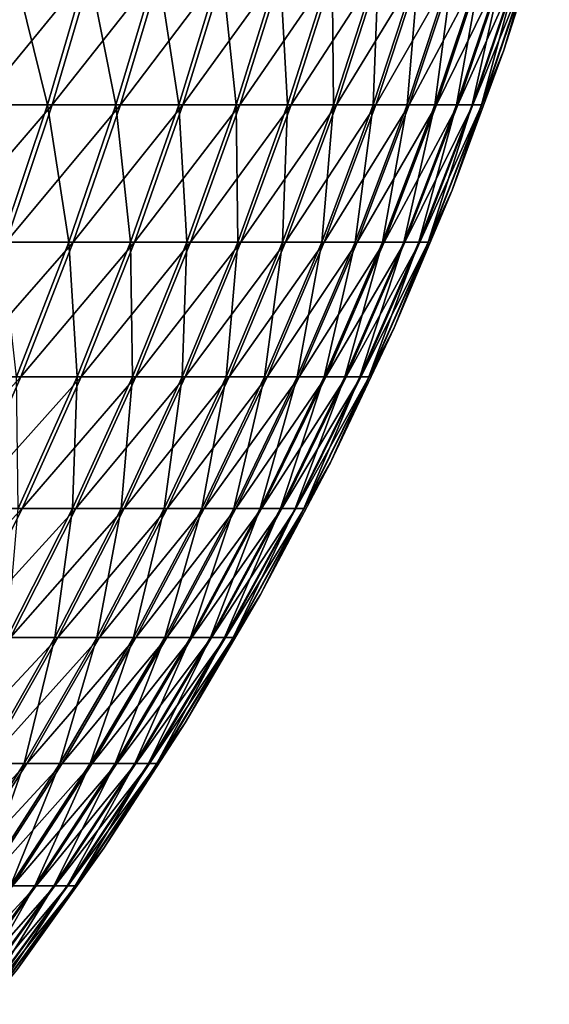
# Model space of a CAD drawing. Header units: millimetres. Extents: x -80 to 80, y -80 to 80.
# Tile 57 of 170: x 64 to 77, y -49 to -25. Entities that reach past the tile are written whole.
import ezdxf

# ---------------------------------------------------------------- set-up
doc = ezdxf.new("R2010")
doc.units = ezdxf.units.MM
doc.header["$LTSCALE"] = 13.670324
doc.layers.add('1', color=7, linetype='CONTINUOUS')
doc.layers.add('2', color=7, linetype='CONTINUOUS')

msp = doc.modelspace()

# ---------------------------------------------------------------- linework, layer by layer
at = {"layer": '1', "color": 7, "linetype": 'Continuous'}
for points in [[(76.714, -22.693), (76.233, -24.056, 3.142), (75.635, -26.064), (76.714, -22.693)], [(64.922, -27.362, 37.9), (65.891, -24.056, 38.466), (63.181, -27.362, 40.738), (64.922, -27.362, 37.9)], [(63.181, -27.362, 40.738), (65.891, -24.056, 38.466), (64.123, -24.056, 41.346), (63.181, -27.362, 40.738)], [(66.537, -27.362, 34.989), (67.53, -24.056, 35.511), (64.922, -27.362, 37.9), (66.537, -27.362, 34.989)], [(64.922, -27.362, 37.9), (67.53, -24.056, 35.511), (65.891, -24.056, 38.466), (64.922, -27.362, 37.9)], [(68.021, -27.362, 32.008), (69.036, -24.056, 32.486), (66.537, -27.362, 34.989), (68.021, -27.362, 32.008)], [(66.537, -27.362, 34.989), (69.036, -24.056, 32.486), (67.53, -24.056, 35.511), (66.537, -27.362, 34.989)], [(69.371, -27.362, 28.965), (70.407, -24.056, 29.397), (68.021, -27.362, 32.008), (69.371, -27.362, 28.965)], [(68.021, -27.362, 32.008), (70.407, -24.056, 29.397), (69.036, -24.056, 32.486), (68.021, -27.362, 32.008)], [(70.586, -27.362, 25.865), (71.639, -24.056, 26.251), (69.371, -27.362, 28.965), (70.586, -27.362, 25.865)], [(69.371, -27.362, 28.965), (71.639, -24.056, 26.251), (70.407, -24.056, 29.397), (69.371, -27.362, 28.965)], [(71.662, -27.362, 22.714), (72.731, -24.056, 23.053), (70.586, -27.362, 25.865), (71.662, -27.362, 22.714)], [(70.586, -27.362, 25.865), (72.731, -24.056, 23.053), (71.639, -24.056, 26.251), (70.586, -27.362, 25.865)], [(72.597, -27.362, 19.519), (73.681, -24.056, 19.81), (71.662, -27.362, 22.714), (72.597, -27.362, 19.519)], [(71.662, -27.362, 22.714), (73.681, -24.056, 19.81), (72.731, -24.056, 23.053), (71.662, -27.362, 22.714)], [(73.39, -27.362, 16.285), (74.486, -24.056, 16.528), (72.597, -27.362, 19.519), (73.39, -27.362, 16.285)], [(72.597, -27.362, 19.519), (74.486, -24.056, 16.528), (73.681, -24.056, 19.81), (72.597, -27.362, 19.519)], [(74.039, -27.362, 13.02), (75.144, -24.056, 13.214), (73.39, -27.362, 16.285), (74.039, -27.362, 13.02)], [(73.39, -27.362, 16.285), (75.144, -24.056, 13.214), (74.486, -24.056, 16.528), (73.39, -27.362, 16.285)], [(74.543, -27.362, 9.729), (75.656, -24.056, 9.874), (74.039, -27.362, 13.02), (74.543, -27.362, 9.729)], [(74.039, -27.362, 13.02), (75.656, -24.056, 9.874), (75.144, -24.056, 13.214), (74.039, -27.362, 13.02)], [(74.901, -27.362, 6.419), (76.019, -24.056, 6.514), (74.543, -27.362, 9.729), (74.901, -27.362, 6.419)], [(74.543, -27.362, 9.729), (76.019, -24.056, 6.514), (75.656, -24.056, 9.874), (74.543, -27.362, 9.729)], [(75.112, -27.362, 3.096), (76.233, -24.056, 3.142), (74.901, -27.362, 6.419), (75.112, -27.362, 3.096)], [(74.901, -27.362, 6.419), (76.233, -24.056, 3.142), (76.019, -24.056, 6.514), (74.901, -27.362, 6.419)], [(76.233, -24.056, 3.142), (75.112, -27.362, 3.096), (75.635, -26.064), (76.233, -24.056, 3.142)], [(75.635, -26.064), (75.112, -27.362, 3.096), (74.408, -29.384), (75.635, -26.064)], [(63.83, -30.615, 37.263), (64.922, -27.362, 37.9), (62.117, -30.615, 40.052), (63.83, -30.615, 37.263)], [(62.117, -30.615, 40.052), (64.922, -27.362, 37.9), (63.181, -27.362, 40.738), (62.117, -30.615, 40.052)], [(65.417, -30.615, 34.4), (66.537, -27.362, 34.989), (63.83, -30.615, 37.263), (65.417, -30.615, 34.4)], [(63.83, -30.615, 37.263), (66.537, -27.362, 34.989), (64.922, -27.362, 37.9), (63.83, -30.615, 37.263)], [(66.876, -30.615, 31.47), (68.021, -27.362, 32.008), (65.417, -30.615, 34.4), (66.876, -30.615, 31.47)], [(65.417, -30.615, 34.4), (68.021, -27.362, 32.008), (66.537, -27.362, 34.989), (65.417, -30.615, 34.4)], [(68.204, -30.615, 28.478), (69.371, -27.362, 28.965), (66.876, -30.615, 31.47), (68.204, -30.615, 28.478)], [(66.876, -30.615, 31.47), (69.371, -27.362, 28.965), (68.021, -27.362, 32.008), (66.876, -30.615, 31.47)], [(69.398, -30.615, 25.43), (70.586, -27.362, 25.865), (68.204, -30.615, 28.478), (69.398, -30.615, 25.43)], [(68.204, -30.615, 28.478), (70.586, -27.362, 25.865), (69.371, -27.362, 28.965), (68.204, -30.615, 28.478)], [(70.456, -30.615, 22.332), (71.662, -27.362, 22.714), (69.398, -30.615, 25.43), (70.456, -30.615, 22.332)], [(69.398, -30.615, 25.43), (71.662, -27.362, 22.714), (70.586, -27.362, 25.865), (69.398, -30.615, 25.43)], [(71.376, -30.615, 19.19), (72.597, -27.362, 19.519), (70.456, -30.615, 22.332), (71.376, -30.615, 19.19)], [(70.456, -30.615, 22.332), (72.597, -27.362, 19.519), (71.662, -27.362, 22.714), (70.456, -30.615, 22.332)], [(72.155, -30.615, 16.011), (73.39, -27.362, 16.285), (71.376, -30.615, 19.19), (72.155, -30.615, 16.011)], [(71.376, -30.615, 19.19), (73.39, -27.362, 16.285), (72.597, -27.362, 19.519), (71.376, -30.615, 19.19)], [(72.793, -30.615, 12.801), (74.039, -27.362, 13.02), (72.155, -30.615, 16.011), (72.793, -30.615, 12.801)], [(72.155, -30.615, 16.011), (74.039, -27.362, 13.02), (73.39, -27.362, 16.285), (72.155, -30.615, 16.011)], [(73.289, -30.615, 9.565), (74.543, -27.362, 9.729), (72.793, -30.615, 12.801), (73.289, -30.615, 9.565)], [(72.793, -30.615, 12.801), (74.543, -27.362, 9.729), (74.039, -27.362, 13.02), (72.793, -30.615, 12.801)], [(73.64, -30.615, 6.311), (74.901, -27.362, 6.419), (73.289, -30.615, 9.565), (73.64, -30.615, 6.311)], [(73.289, -30.615, 9.565), (74.901, -27.362, 6.419), (74.543, -27.362, 9.729), (73.289, -30.615, 9.565)], [(73.848, -30.615, 3.044), (75.112, -27.362, 3.096), (73.64, -30.615, 6.311), (73.848, -30.615, 3.044)], [(73.64, -30.615, 6.311), (75.112, -27.362, 3.096), (74.901, -27.362, 6.419), (73.64, -30.615, 6.311)], [(75.112, -27.362, 3.096), (73.848, -30.615, 3.044), (74.408, -29.384), (75.112, -27.362, 3.096)], [(74.408, -29.384), (73.848, -30.615, 3.044), (73.036, -32.647), (74.408, -29.384)], [(64.173, -33.809, 33.745), (65.417, -30.615, 34.4), (62.616, -33.809, 36.554), (64.173, -33.809, 33.745)], [(62.616, -33.809, 36.554), (65.417, -30.615, 34.4), (63.83, -30.615, 37.263), (62.616, -33.809, 36.554)], [(65.604, -33.809, 30.871), (66.876, -30.615, 31.47), (64.173, -33.809, 33.745), (65.604, -33.809, 30.871)], [(64.173, -33.809, 33.745), (66.876, -30.615, 31.47), (65.417, -30.615, 34.4), (64.173, -33.809, 33.745)], [(66.907, -33.809, 27.936), (68.204, -30.615, 28.478), (65.604, -33.809, 30.871), (66.907, -33.809, 27.936)], [(65.604, -33.809, 30.871), (68.204, -30.615, 28.478), (66.876, -30.615, 31.47), (65.604, -33.809, 30.871)], [(68.078, -33.809, 24.946), (69.398, -30.615, 25.43), (66.907, -33.809, 27.936), (68.078, -33.809, 24.946)], [(66.907, -33.809, 27.936), (69.398, -30.615, 25.43), (68.204, -30.615, 28.478), (66.907, -33.809, 27.936)], [(69.116, -33.809, 21.907), (70.456, -30.615, 22.332), (68.078, -33.809, 24.946), (69.116, -33.809, 21.907)], [(68.078, -33.809, 24.946), (70.456, -30.615, 22.332), (69.398, -30.615, 25.43), (68.078, -33.809, 24.946)], [(70.018, -33.809, 18.825), (71.376, -30.615, 19.19), (69.116, -33.809, 21.907), (70.018, -33.809, 18.825)], [(69.116, -33.809, 21.907), (71.376, -30.615, 19.19), (70.456, -30.615, 22.332), (69.116, -33.809, 21.907)], [(70.783, -33.809, 15.707), (72.155, -30.615, 16.011), (70.018, -33.809, 18.825), (70.783, -33.809, 15.707)], [(70.018, -33.809, 18.825), (72.155, -30.615, 16.011), (71.376, -30.615, 19.19), (70.018, -33.809, 18.825)], [(71.409, -33.809, 12.557), (72.793, -30.615, 12.801), (70.783, -33.809, 15.707), (71.409, -33.809, 12.557)], [(70.783, -33.809, 15.707), (72.793, -30.615, 12.801), (72.155, -30.615, 16.011), (70.783, -33.809, 15.707)], [(71.895, -33.809, 9.383), (73.289, -30.615, 9.565), (71.409, -33.809, 12.557), (71.895, -33.809, 9.383)], [(71.409, -33.809, 12.557), (73.289, -30.615, 9.565), (72.793, -30.615, 12.801), (71.409, -33.809, 12.557)], [(72.24, -33.809, 6.191), (73.64, -30.615, 6.311), (71.895, -33.809, 9.383), (72.24, -33.809, 6.191)], [(71.895, -33.809, 9.383), (73.64, -30.615, 6.311), (73.289, -30.615, 9.565), (71.895, -33.809, 9.383)], [(72.443, -33.809, 2.986), (73.848, -30.615, 3.044), (72.24, -33.809, 6.191), (72.443, -33.809, 2.986)], [(72.24, -33.809, 6.191), (73.848, -30.615, 3.044), (73.64, -30.615, 6.311), (72.24, -33.809, 6.191)], [(73.848, -30.615, 3.044), (72.443, -33.809, 2.986), (73.036, -32.647), (73.848, -30.615, 3.044)], [(73.036, -32.647), (72.443, -33.809, 2.986), (71.52, -35.845), (73.036, -32.647)], [(62.807, -36.94, 33.027), (64.173, -33.809, 33.745), (61.283, -36.94, 35.776), (62.807, -36.94, 33.027)], [(61.283, -36.94, 35.776), (64.173, -33.809, 33.745), (62.616, -33.809, 36.554), (61.283, -36.94, 35.776)], [(64.207, -36.94, 30.214), (65.604, -33.809, 30.871), (62.807, -36.94, 33.027), (64.207, -36.94, 30.214)], [(62.807, -36.94, 33.027), (65.604, -33.809, 30.871), (64.173, -33.809, 33.745), (62.807, -36.94, 33.027)], [(65.482, -36.94, 27.341), (66.907, -33.809, 27.936), (64.207, -36.94, 30.214), (65.482, -36.94, 27.341)], [(64.207, -36.94, 30.214), (66.907, -33.809, 27.936), (65.604, -33.809, 30.871), (64.207, -36.94, 30.214)], [(66.629, -36.94, 24.415), (68.078, -33.809, 24.946), (65.482, -36.94, 27.341), (66.629, -36.94, 24.415)], [(65.482, -36.94, 27.341), (68.078, -33.809, 24.946), (66.907, -33.809, 27.936), (65.482, -36.94, 27.341)], [(67.644, -36.94, 21.441), (69.116, -33.809, 21.907), (66.629, -36.94, 24.415), (67.644, -36.94, 21.441)], [(66.629, -36.94, 24.415), (69.116, -33.809, 21.907), (68.078, -33.809, 24.946), (66.629, -36.94, 24.415)], [(68.527, -36.94, 18.425), (70.018, -33.809, 18.825), (67.644, -36.94, 21.441), (68.527, -36.94, 18.425)], [(67.644, -36.94, 21.441), (70.018, -33.809, 18.825), (69.116, -33.809, 21.907), (67.644, -36.94, 21.441)], [(69.276, -36.94, 15.372), (70.783, -33.809, 15.707), (68.527, -36.94, 18.425), (69.276, -36.94, 15.372)], [(68.527, -36.94, 18.425), (70.783, -33.809, 15.707), (70.018, -33.809, 18.825), (68.527, -36.94, 18.425)], [(69.888, -36.94, 12.29), (71.409, -33.809, 12.557), (69.276, -36.94, 15.372), (69.888, -36.94, 12.29)], [(69.276, -36.94, 15.372), (71.409, -33.809, 12.557), (70.783, -33.809, 15.707), (69.276, -36.94, 15.372)], [(70.364, -36.94, 9.183), (71.895, -33.809, 9.383), (69.888, -36.94, 12.29), (70.364, -36.94, 9.183)], [(69.888, -36.94, 12.29), (71.895, -33.809, 9.383), (71.409, -33.809, 12.557), (69.888, -36.94, 12.29)], [(70.702, -36.94, 6.059), (72.24, -33.809, 6.191), (70.364, -36.94, 9.183), (70.702, -36.94, 6.059)], [(70.364, -36.94, 9.183), (72.24, -33.809, 6.191), (71.895, -33.809, 9.383), (70.364, -36.94, 9.183)], [(70.901, -36.94, 2.922), (72.443, -33.809, 2.986), (70.702, -36.94, 6.059), (70.901, -36.94, 2.922)], [(70.702, -36.94, 6.059), (72.443, -33.809, 2.986), (72.24, -33.809, 6.191), (70.702, -36.94, 6.059)], [(72.443, -33.809, 2.986), (70.901, -36.94, 2.922), (71.52, -35.845), (72.443, -33.809, 2.986)], [(71.52, -35.845), (70.901, -36.94, 2.922), (69.864, -38.974), (71.52, -35.845)], [(62.688, -40, 29.499), (64.207, -36.94, 30.214), (61.321, -40, 32.246), (62.688, -40, 29.499)], [(61.321, -40, 32.246), (64.207, -36.94, 30.214), (62.807, -36.94, 33.027), (61.321, -40, 32.246)], [(63.933, -40, 26.694), (65.482, -36.94, 27.341), (62.688, -40, 29.499), (63.933, -40, 26.694)], [(62.688, -40, 29.499), (65.482, -36.94, 27.341), (64.207, -36.94, 30.214), (62.688, -40, 29.499)], [(65.052, -40, 23.837), (66.629, -36.94, 24.415), (63.933, -40, 26.694), (65.052, -40, 23.837)], [(63.933, -40, 26.694), (66.629, -36.94, 24.415), (65.482, -36.94, 27.341), (63.933, -40, 26.694)], [(66.044, -40, 20.934), (67.644, -36.94, 21.441), (65.052, -40, 23.837), (66.044, -40, 20.934)], [(65.052, -40, 23.837), (67.644, -36.94, 21.441), (66.629, -36.94, 24.415), (65.052, -40, 23.837)], [(66.906, -40, 17.989), (68.527, -36.94, 18.425), (66.044, -40, 20.934), (66.906, -40, 17.989)], [(66.044, -40, 20.934), (68.527, -36.94, 18.425), (67.644, -36.94, 21.441), (66.044, -40, 20.934)], [(67.637, -40, 15.009), (69.276, -36.94, 15.372), (66.906, -40, 17.989), (67.637, -40, 15.009)], [(66.906, -40, 17.989), (69.276, -36.94, 15.372), (68.527, -36.94, 18.425), (66.906, -40, 17.989)], [(68.235, -40, 11.999), (69.888, -36.94, 12.29), (67.637, -40, 15.009), (68.235, -40, 11.999)], [(67.637, -40, 15.009), (69.888, -36.94, 12.29), (69.276, -36.94, 15.372), (67.637, -40, 15.009)], [(68.699, -40, 8.966), (70.364, -36.94, 9.183), (68.235, -40, 11.999), (68.699, -40, 8.966)], [(68.235, -40, 11.999), (70.364, -36.94, 9.183), (69.888, -36.94, 12.29), (68.235, -40, 11.999)], [(69.029, -40, 5.915), (70.702, -36.94, 6.059), (68.699, -40, 8.966), (69.029, -40, 5.915)], [(68.699, -40, 8.966), (70.702, -36.94, 6.059), (70.364, -36.94, 9.183), (68.699, -40, 8.966)], [(69.223, -40, 2.853), (70.901, -36.94, 2.922), (69.029, -40, 5.915), (69.223, -40, 2.853)], [(69.029, -40, 5.915), (70.901, -36.94, 2.922), (70.702, -36.94, 6.059), (69.029, -40, 5.915)], [(70.901, -36.94, 2.922), (69.223, -40, 2.853), (69.864, -38.974), (70.901, -36.94, 2.922)], [(69.864, -38.974), (69.223, -40, 2.853), (68.072, -42.026), (69.864, -38.974)], [(63.352, -42.984, 23.214), (65.052, -40, 23.837), (62.262, -42.984, 25.997), (63.352, -42.984, 23.214)], [(62.262, -42.984, 25.997), (65.052, -40, 23.837), (63.933, -40, 26.694), (62.262, -42.984, 25.997)], [(64.318, -42.984, 20.386), (66.044, -40, 20.934), (63.352, -42.984, 23.214), (64.318, -42.984, 20.386)], [(63.352, -42.984, 23.214), (66.044, -40, 20.934), (65.052, -40, 23.837), (63.352, -42.984, 23.214)], [(65.157, -42.984, 17.519), (66.906, -40, 17.989), (64.318, -42.984, 20.386), (65.157, -42.984, 17.519)], [(64.318, -42.984, 20.386), (66.906, -40, 17.989), (66.044, -40, 20.934), (64.318, -42.984, 20.386)], [(65.869, -42.984, 14.616), (67.637, -40, 15.009), (65.157, -42.984, 17.519), (65.869, -42.984, 14.616)], [(65.157, -42.984, 17.519), (67.637, -40, 15.009), (66.906, -40, 17.989), (65.157, -42.984, 17.519)], [(66.452, -42.984, 11.686), (68.235, -40, 11.999), (65.869, -42.984, 14.616), (66.452, -42.984, 11.686)], [(65.869, -42.984, 14.616), (68.235, -40, 11.999), (67.637, -40, 15.009), (65.869, -42.984, 14.616)], [(66.904, -42.984, 8.732), (68.699, -40, 8.966), (66.452, -42.984, 11.686), (66.904, -42.984, 8.732)], [(66.452, -42.984, 11.686), (68.699, -40, 8.966), (68.235, -40, 11.999), (66.452, -42.984, 11.686)], [(67.225, -42.984, 5.761), (69.029, -40, 5.915), (66.904, -42.984, 8.732), (67.225, -42.984, 5.761)], [(66.904, -42.984, 8.732), (69.029, -40, 5.915), (68.699, -40, 8.966), (66.904, -42.984, 8.732)], [(67.414, -42.984, 2.779), (69.223, -40, 2.853), (67.225, -42.984, 5.761), (67.414, -42.984, 2.779)], [(67.225, -42.984, 5.761), (69.223, -40, 2.853), (69.029, -40, 5.915), (67.225, -42.984, 5.761)], [(69.223, -40, 2.853), (67.414, -42.984, 2.779), (68.072, -42.026), (69.223, -40, 2.853)], [(68.072, -42.026), (67.414, -42.984, 2.779), (66.147, -44.996), (68.072, -42.026)], [(62.469, -45.886, 19.801), (64.318, -42.984, 20.386), (61.531, -45.886, 22.547), (62.469, -45.886, 19.801)], [(61.531, -45.886, 22.547), (64.318, -42.984, 20.386), (63.352, -42.984, 23.214), (61.531, -45.886, 22.547)], [(63.285, -45.886, 17.015), (65.157, -42.984, 17.519), (62.469, -45.886, 19.801), (63.285, -45.886, 17.015)], [(62.469, -45.886, 19.801), (65.157, -42.984, 17.519), (64.318, -42.984, 20.386), (62.469, -45.886, 19.801)], [(63.976, -45.886, 14.196), (65.869, -42.984, 14.616), (63.285, -45.886, 17.015), (63.976, -45.886, 14.196)], [(63.285, -45.886, 17.015), (65.869, -42.984, 14.616), (65.157, -42.984, 17.519), (63.285, -45.886, 17.015)], [(64.542, -45.886, 11.35), (66.452, -42.984, 11.686), (63.976, -45.886, 14.196), (64.542, -45.886, 11.35)], [(63.976, -45.886, 14.196), (66.452, -42.984, 11.686), (65.869, -42.984, 14.616), (63.976, -45.886, 14.196)], [(64.981, -45.886, 8.481), (66.904, -42.984, 8.732), (64.542, -45.886, 11.35), (64.981, -45.886, 8.481)], [(64.542, -45.886, 11.35), (66.904, -42.984, 8.732), (66.452, -42.984, 11.686), (64.542, -45.886, 11.35)], [(65.293, -45.886, 5.595), (67.225, -42.984, 5.761), (64.981, -45.886, 8.481), (65.293, -45.886, 5.595)], [(64.981, -45.886, 8.481), (67.225, -42.984, 5.761), (66.904, -42.984, 8.732), (64.981, -45.886, 8.481)], [(65.477, -45.886, 2.699), (67.414, -42.984, 2.779), (65.293, -45.886, 5.595), (65.477, -45.886, 2.699)], [(65.293, -45.886, 5.595), (67.414, -42.984, 2.779), (67.225, -42.984, 5.761), (65.293, -45.886, 5.595)], [(67.414, -42.984, 2.779), (65.477, -45.886, 2.699), (66.147, -44.996), (67.414, -42.984, 2.779)], [(66.147, -44.996), (65.477, -45.886, 2.699), (64.091, -47.878), (66.147, -44.996)], [(62.509, -48.701, 10.992), (64.542, -45.886, 11.35), (61.961, -48.701, 13.749), (62.509, -48.701, 10.992)], [(61.961, -48.701, 13.749), (64.542, -45.886, 11.35), (63.976, -45.886, 14.196), (61.961, -48.701, 13.749)], [(62.935, -48.701, 8.214), (64.981, -45.886, 8.481), (62.509, -48.701, 10.992), (62.935, -48.701, 8.214)], [(62.509, -48.701, 10.992), (64.981, -45.886, 8.481), (64.542, -45.886, 11.35), (62.509, -48.701, 10.992)], [(63.236, -48.701, 5.419), (65.293, -45.886, 5.595), (62.935, -48.701, 8.214), (63.236, -48.701, 5.419)], [(62.935, -48.701, 8.214), (65.293, -45.886, 5.595), (64.981, -45.886, 8.481), (62.935, -48.701, 8.214)], [(63.414, -48.701, 2.614), (65.477, -45.886, 2.699), (63.236, -48.701, 5.419), (63.414, -48.701, 2.614)], [(63.236, -48.701, 5.419), (65.477, -45.886, 2.699), (65.293, -45.886, 5.595), (63.236, -48.701, 5.419)], [(65.477, -45.886, 2.699), (63.414, -48.701, 2.614), (64.091, -47.878), (65.477, -45.886, 2.699)]]:
    msp.add_3dface(points, dxfattribs=at)
at = {"layer": '2', "color": 7, "linetype": 'Continuous'}
for points in [[(76.714, -22.693), (75.635, -26.064), (76.223, -24.056, -3.375), (76.714, -22.693)], [(63.997, -24.056, -41.541), (64.806, -27.362, -38.098), (63.056, -27.362, -40.93), (63.997, -24.056, -41.541)], [(65.774, -24.056, -38.667), (64.806, -27.362, -38.098), (63.997, -24.056, -41.541), (65.774, -24.056, -38.667)], [(65.774, -24.056, -38.667), (66.43, -27.362, -35.192), (64.806, -27.362, -38.098), (65.774, -24.056, -38.667)], [(67.421, -24.056, -35.717), (66.43, -27.362, -35.192), (65.774, -24.056, -38.667), (67.421, -24.056, -35.717)], [(67.421, -24.056, -35.717), (67.923, -27.362, -32.216), (66.43, -27.362, -35.192), (67.421, -24.056, -35.717)], [(68.936, -24.056, -32.696), (67.923, -27.362, -32.216), (67.421, -24.056, -35.717), (68.936, -24.056, -32.696)], [(68.936, -24.056, -32.696), (69.283, -27.362, -29.177), (67.923, -27.362, -32.216), (68.936, -24.056, -32.696)], [(70.317, -24.056, -29.612), (69.283, -27.362, -29.177), (68.936, -24.056, -32.696), (70.317, -24.056, -29.612)], [(70.317, -24.056, -29.612), (70.506, -27.362, -26.08), (69.283, -27.362, -29.177), (70.317, -24.056, -29.612)], [(71.559, -24.056, -26.47), (70.506, -27.362, -26.08), (70.317, -24.056, -29.612), (71.559, -24.056, -26.47)], [(71.559, -24.056, -26.47), (71.592, -27.362, -22.933), (70.506, -27.362, -26.08), (71.559, -24.056, -26.47)], [(72.661, -24.056, -23.275), (71.592, -27.362, -22.933), (71.559, -24.056, -26.47), (72.661, -24.056, -23.275)], [(72.661, -24.056, -23.275), (72.537, -27.362, -19.74), (71.592, -27.362, -22.933), (72.661, -24.056, -23.275)], [(73.62, -24.056, -20.035), (73.34, -27.362, -16.509), (72.537, -27.362, -19.74), (73.62, -24.056, -20.035)], [(73.62, -24.056, -20.035), (72.537, -27.362, -19.74), (72.661, -24.056, -23.275), (73.62, -24.056, -20.035)], [(74.435, -24.056, -16.756), (73.999, -27.362, -13.246), (73.34, -27.362, -16.509), (74.435, -24.056, -16.756)], [(74.435, -24.056, -16.756), (73.34, -27.362, -16.509), (73.62, -24.056, -20.035), (74.435, -24.056, -16.756)], [(75.104, -24.056, -13.444), (74.513, -27.362, -9.956), (73.999, -27.362, -13.246), (75.104, -24.056, -13.444)], [(75.104, -24.056, -13.444), (73.999, -27.362, -13.246), (74.435, -24.056, -16.756), (75.104, -24.056, -13.444)], [(75.625, -24.056, -10.105), (74.881, -27.362, -6.647), (74.513, -27.362, -9.956), (75.625, -24.056, -10.105)], [(75.625, -24.056, -10.105), (74.513, -27.362, -9.956), (75.104, -24.056, -13.444), (75.625, -24.056, -10.105)], [(75.998, -24.056, -6.747), (75.102, -27.362, -3.325), (74.881, -27.362, -6.647), (75.998, -24.056, -6.747)], [(75.998, -24.056, -6.747), (74.881, -27.362, -6.647), (75.625, -24.056, -10.105), (75.998, -24.056, -6.747)], [(76.223, -24.056, -3.375), (75.635, -26.064), (75.102, -27.362, -3.325), (76.223, -24.056, -3.375)], [(76.223, -24.056, -3.375), (75.102, -27.362, -3.325), (75.998, -24.056, -6.747), (76.223, -24.056, -3.375)], [(75.635, -26.064), (74.408, -29.384), (75.102, -27.362, -3.325), (75.635, -26.064)], [(64.806, -27.362, -38.098), (63.716, -30.615, -37.457), (63.056, -27.362, -40.93), (64.806, -27.362, -38.098)], [(64.806, -27.362, -38.098), (65.312, -30.615, -34.599), (63.716, -30.615, -37.457), (64.806, -27.362, -38.098)], [(66.43, -27.362, -35.192), (65.312, -30.615, -34.599), (64.806, -27.362, -38.098), (66.43, -27.362, -35.192)], [(66.43, -27.362, -35.192), (66.78, -30.615, -31.674), (65.312, -30.615, -34.599), (66.43, -27.362, -35.192)], [(67.923, -27.362, -32.216), (66.78, -30.615, -31.674), (66.43, -27.362, -35.192), (67.923, -27.362, -32.216)], [(67.923, -27.362, -32.216), (68.117, -30.615, -28.686), (66.78, -30.615, -31.674), (67.923, -27.362, -32.216)], [(69.283, -27.362, -29.177), (68.117, -30.615, -28.686), (67.923, -27.362, -32.216), (69.283, -27.362, -29.177)], [(69.283, -27.362, -29.177), (69.32, -30.615, -25.641), (68.117, -30.615, -28.686), (69.283, -27.362, -29.177)], [(70.506, -27.362, -26.08), (69.32, -30.615, -25.641), (69.283, -27.362, -29.177), (70.506, -27.362, -26.08)], [(70.506, -27.362, -26.08), (70.387, -30.615, -22.547), (69.32, -30.615, -25.641), (70.506, -27.362, -26.08)], [(71.592, -27.362, -22.933), (71.317, -30.615, -19.408), (70.387, -30.615, -22.547), (71.592, -27.362, -22.933)], [(71.592, -27.362, -22.933), (70.387, -30.615, -22.547), (70.506, -27.362, -26.08), (71.592, -27.362, -22.933)], [(72.537, -27.362, -19.74), (72.106, -30.615, -16.232), (71.317, -30.615, -19.408), (72.537, -27.362, -19.74)], [(72.537, -27.362, -19.74), (71.317, -30.615, -19.408), (71.592, -27.362, -22.933), (72.537, -27.362, -19.74)], [(73.34, -27.362, -16.509), (72.754, -30.615, -13.023), (72.106, -30.615, -16.232), (73.34, -27.362, -16.509)], [(73.34, -27.362, -16.509), (72.106, -30.615, -16.232), (72.537, -27.362, -19.74), (73.34, -27.362, -16.509)], [(73.999, -27.362, -13.246), (73.259, -30.615, -9.789), (72.754, -30.615, -13.023), (73.999, -27.362, -13.246)], [(73.999, -27.362, -13.246), (72.754, -30.615, -13.023), (73.34, -27.362, -16.509), (73.999, -27.362, -13.246)], [(74.513, -27.362, -9.956), (73.621, -30.615, -6.535), (73.259, -30.615, -9.789), (74.513, -27.362, -9.956)], [(74.513, -27.362, -9.956), (73.259, -30.615, -9.789), (73.999, -27.362, -13.246), (74.513, -27.362, -9.956)], [(74.881, -27.362, -6.647), (73.838, -30.615, -3.269), (73.621, -30.615, -6.535), (74.881, -27.362, -6.647)], [(74.881, -27.362, -6.647), (73.621, -30.615, -6.535), (74.513, -27.362, -9.956), (74.881, -27.362, -6.647)], [(75.102, -27.362, -3.325), (74.408, -29.384), (73.838, -30.615, -3.269), (75.102, -27.362, -3.325)], [(75.102, -27.362, -3.325), (73.838, -30.615, -3.269), (74.881, -27.362, -6.647), (75.102, -27.362, -3.325)], [(74.408, -29.384), (73.036, -32.647), (73.838, -30.615, -3.269), (74.408, -29.384)], [(65.312, -30.615, -34.599), (64.07, -33.809, -33.941), (63.716, -30.615, -37.457), (65.312, -30.615, -34.599)], [(65.312, -30.615, -34.599), (65.51, -33.809, -31.071), (64.07, -33.809, -33.941), (65.312, -30.615, -34.599)], [(66.78, -30.615, -31.674), (65.51, -33.809, -31.071), (65.312, -30.615, -34.599), (66.78, -30.615, -31.674)], [(66.78, -30.615, -31.674), (66.821, -33.809, -28.14), (65.51, -33.809, -31.071), (66.78, -30.615, -31.674)], [(68.117, -30.615, -28.686), (66.821, -33.809, -28.14), (66.78, -30.615, -31.674), (68.117, -30.615, -28.686)], [(68.117, -30.615, -28.686), (68.002, -33.809, -25.154), (66.821, -33.809, -28.14), (68.117, -30.615, -28.686)], [(69.32, -30.615, -25.641), (69.049, -33.809, -22.118), (68.002, -33.809, -25.154), (69.32, -30.615, -25.641)], [(69.32, -30.615, -25.641), (68.002, -33.809, -25.154), (68.117, -30.615, -28.686), (69.32, -30.615, -25.641)], [(70.387, -30.615, -22.547), (69.96, -33.809, -19.039), (69.049, -33.809, -22.118), (70.387, -30.615, -22.547)], [(70.387, -30.615, -22.547), (69.049, -33.809, -22.118), (69.32, -30.615, -25.641), (70.387, -30.615, -22.547)], [(71.317, -30.615, -19.408), (70.735, -33.809, -15.923), (69.96, -33.809, -19.039), (71.317, -30.615, -19.408)], [(71.317, -30.615, -19.408), (69.96, -33.809, -19.039), (70.387, -30.615, -22.547), (71.317, -30.615, -19.408)], [(72.106, -30.615, -16.232), (71.37, -33.809, -12.775), (70.735, -33.809, -15.923), (72.106, -30.615, -16.232)], [(72.106, -30.615, -16.232), (70.735, -33.809, -15.923), (71.317, -30.615, -19.408), (72.106, -30.615, -16.232)], [(72.754, -30.615, -13.023), (71.866, -33.809, -9.603), (71.37, -33.809, -12.775), (72.754, -30.615, -13.023)], [(72.754, -30.615, -13.023), (71.37, -33.809, -12.775), (72.106, -30.615, -16.232), (72.754, -30.615, -13.023)], [(73.259, -30.615, -9.789), (72.221, -33.809, -6.411), (71.866, -33.809, -9.603), (73.259, -30.615, -9.789)], [(73.259, -30.615, -9.789), (71.866, -33.809, -9.603), (72.754, -30.615, -13.023), (73.259, -30.615, -9.789)], [(73.621, -30.615, -6.535), (72.434, -33.809, -3.207), (72.221, -33.809, -6.411), (73.621, -30.615, -6.535)], [(73.621, -30.615, -6.535), (72.221, -33.809, -6.411), (73.259, -30.615, -9.789), (73.621, -30.615, -6.535)], [(73.838, -30.615, -3.269), (73.036, -32.647), (72.434, -33.809, -3.207), (73.838, -30.615, -3.269)], [(73.838, -30.615, -3.269), (72.434, -33.809, -3.207), (73.621, -30.615, -6.535), (73.838, -30.615, -3.269)], [(73.036, -32.647), (71.52, -35.845), (72.434, -33.809, -3.207), (73.036, -32.647)], [(65.51, -33.809, -31.071), (64.115, -36.94, -30.41), (64.07, -33.809, -33.941), (65.51, -33.809, -31.071)], [(65.51, -33.809, -31.071), (65.398, -36.94, -27.541), (64.115, -36.94, -30.41), (65.51, -33.809, -31.071)], [(66.821, -33.809, -28.14), (66.554, -36.94, -24.618), (65.398, -36.94, -27.541), (66.821, -33.809, -28.14)], [(66.821, -33.809, -28.14), (65.398, -36.94, -27.541), (65.51, -33.809, -31.071), (66.821, -33.809, -28.14)], [(68.002, -33.809, -25.154), (67.578, -36.94, -21.647), (66.554, -36.94, -24.618), (68.002, -33.809, -25.154)], [(68.002, -33.809, -25.154), (66.554, -36.94, -24.618), (66.821, -33.809, -28.14), (68.002, -33.809, -25.154)], [(69.049, -33.809, -22.118), (68.471, -36.94, -18.634), (67.578, -36.94, -21.647), (69.049, -33.809, -22.118)], [(69.049, -33.809, -22.118), (67.578, -36.94, -21.647), (68.002, -33.809, -25.154), (69.049, -33.809, -22.118)], [(69.96, -33.809, -19.039), (69.229, -36.94, -15.584), (68.471, -36.94, -18.634), (69.96, -33.809, -19.039)], [(69.96, -33.809, -19.039), (68.471, -36.94, -18.634), (69.049, -33.809, -22.118), (69.96, -33.809, -19.039)], [(70.735, -33.809, -15.923), (69.851, -36.94, -12.503), (69.229, -36.94, -15.584), (70.735, -33.809, -15.923)], [(70.735, -33.809, -15.923), (69.229, -36.94, -15.584), (69.96, -33.809, -19.039), (70.735, -33.809, -15.923)], [(71.37, -33.809, -12.775), (70.336, -36.94, -9.398), (69.851, -36.94, -12.503), (71.37, -33.809, -12.775)], [(71.37, -33.809, -12.775), (69.851, -36.94, -12.503), (70.735, -33.809, -15.923), (71.37, -33.809, -12.775)], [(71.866, -33.809, -9.603), (70.683, -36.94, -6.275), (70.336, -36.94, -9.398), (71.866, -33.809, -9.603)], [(71.866, -33.809, -9.603), (70.336, -36.94, -9.398), (71.37, -33.809, -12.775), (71.866, -33.809, -9.603)], [(72.221, -33.809, -6.411), (70.891, -36.94, -3.139), (70.683, -36.94, -6.275), (72.221, -33.809, -6.411)], [(72.221, -33.809, -6.411), (70.683, -36.94, -6.275), (71.866, -33.809, -9.603), (72.221, -33.809, -6.411)], [(72.434, -33.809, -3.207), (71.52, -35.845), (70.891, -36.94, -3.139), (72.434, -33.809, -3.207)], [(72.434, -33.809, -3.207), (70.891, -36.94, -3.139), (72.221, -33.809, -6.411), (72.434, -33.809, -3.207)], [(71.52, -35.845), (69.864, -38.974), (70.891, -36.94, -3.139), (71.52, -35.845)], [(65.398, -36.94, -27.541), (64.979, -40, -24.036), (63.851, -40, -26.889), (65.398, -36.94, -27.541)], [(65.398, -36.94, -27.541), (63.851, -40, -26.889), (64.115, -36.94, -30.41), (65.398, -36.94, -27.541)], [(66.554, -36.94, -24.618), (65.98, -40, -21.135), (64.979, -40, -24.036), (66.554, -36.94, -24.618)], [(66.554, -36.94, -24.618), (64.979, -40, -24.036), (65.398, -36.94, -27.541), (66.554, -36.94, -24.618)], [(67.578, -36.94, -21.647), (66.851, -40, -18.193), (65.98, -40, -21.135), (67.578, -36.94, -21.647)], [(67.578, -36.94, -21.647), (65.98, -40, -21.135), (66.554, -36.94, -24.618), (67.578, -36.94, -21.647)], [(68.471, -36.94, -18.634), (67.591, -40, -15.215), (66.851, -40, -18.193), (68.471, -36.94, -18.634)], [(68.471, -36.94, -18.634), (66.851, -40, -18.193), (67.578, -36.94, -21.647), (68.471, -36.94, -18.634)], [(69.229, -36.94, -15.584), (68.198, -40, -12.207), (67.591, -40, -15.215), (69.229, -36.94, -15.584)], [(69.229, -36.94, -15.584), (67.591, -40, -15.215), (68.471, -36.94, -18.634), (69.229, -36.94, -15.584)], [(69.851, -36.94, -12.503), (68.672, -40, -9.176), (68.198, -40, -12.207), (69.851, -36.94, -12.503)], [(69.851, -36.94, -12.503), (68.198, -40, -12.207), (69.229, -36.94, -15.584), (69.851, -36.94, -12.503)], [(70.336, -36.94, -9.398), (69.011, -40, -6.126), (68.672, -40, -9.176), (70.336, -36.94, -9.398)], [(70.336, -36.94, -9.398), (68.672, -40, -9.176), (69.851, -36.94, -12.503), (70.336, -36.94, -9.398)], [(70.683, -36.94, -6.275), (69.214, -40, -3.065), (69.011, -40, -6.126), (70.683, -36.94, -6.275)], [(70.683, -36.94, -6.275), (69.011, -40, -6.126), (70.336, -36.94, -9.398), (70.683, -36.94, -6.275)], [(70.891, -36.94, -3.139), (69.864, -38.974), (69.214, -40, -3.065), (70.891, -36.94, -3.139)], [(70.891, -36.94, -3.139), (69.214, -40, -3.065), (70.683, -36.94, -6.275), (70.891, -36.94, -3.139)], [(69.864, -38.974), (68.072, -42.026), (69.214, -40, -3.065), (69.864, -38.974)], [(64.979, -40, -24.036), (64.255, -42.984, -20.583), (63.281, -42.984, -23.408), (64.979, -40, -24.036)], [(64.979, -40, -24.036), (63.281, -42.984, -23.408), (63.851, -40, -26.889), (64.979, -40, -24.036)], [(65.98, -40, -21.135), (65.104, -42.984, -17.717), (64.255, -42.984, -20.583), (65.98, -40, -21.135)], [(65.98, -40, -21.135), (64.255, -42.984, -20.583), (64.979, -40, -24.036), (65.98, -40, -21.135)], [(66.851, -40, -18.193), (65.824, -42.984, -14.817), (65.104, -42.984, -17.717), (66.851, -40, -18.193)], [(66.851, -40, -18.193), (65.104, -42.984, -17.717), (65.98, -40, -21.135), (66.851, -40, -18.193)], [(67.591, -40, -15.215), (66.416, -42.984, -11.888), (65.824, -42.984, -14.817), (67.591, -40, -15.215)], [(67.591, -40, -15.215), (65.824, -42.984, -14.817), (66.851, -40, -18.193), (67.591, -40, -15.215)], [(68.198, -40, -12.207), (66.877, -42.984, -8.936), (66.416, -42.984, -11.888), (68.198, -40, -12.207)], [(68.198, -40, -12.207), (66.416, -42.984, -11.888), (67.591, -40, -15.215), (68.198, -40, -12.207)], [(68.672, -40, -9.176), (67.207, -42.984, -5.966), (66.877, -42.984, -8.936), (68.672, -40, -9.176)], [(68.672, -40, -9.176), (66.877, -42.984, -8.936), (68.198, -40, -12.207), (68.672, -40, -9.176)], [(69.011, -40, -6.126), (67.405, -42.984, -2.984), (67.207, -42.984, -5.966), (69.011, -40, -6.126)], [(69.011, -40, -6.126), (67.207, -42.984, -5.966), (68.672, -40, -9.176), (69.011, -40, -6.126)], [(69.214, -40, -3.065), (68.072, -42.026), (67.405, -42.984, -2.984), (69.214, -40, -3.065)], [(69.214, -40, -3.065), (67.405, -42.984, -2.984), (69.011, -40, -6.126), (69.214, -40, -3.065)], [(68.072, -42.026), (66.147, -44.996), (67.405, -42.984, -2.984), (68.072, -42.026)], [(64.255, -42.984, -20.583), (63.232, -45.886, -17.208), (62.408, -45.886, -19.991), (64.255, -42.984, -20.583)], [(64.255, -42.984, -20.583), (62.408, -45.886, -19.991), (63.281, -42.984, -23.408), (64.255, -42.984, -20.583)], [(65.104, -42.984, -17.717), (63.932, -45.886, -14.392), (63.232, -45.886, -17.208), (65.104, -42.984, -17.717)], [(65.104, -42.984, -17.717), (63.232, -45.886, -17.208), (64.255, -42.984, -20.583), (65.104, -42.984, -17.717)], [(65.824, -42.984, -14.817), (64.507, -45.886, -11.547), (63.932, -45.886, -14.392), (65.824, -42.984, -14.817)], [(65.824, -42.984, -14.817), (63.932, -45.886, -14.392), (65.104, -42.984, -17.717), (65.824, -42.984, -14.817)], [(66.416, -42.984, -11.888), (64.955, -45.886, -8.679), (64.507, -45.886, -11.547), (66.416, -42.984, -11.888)], [(66.416, -42.984, -11.888), (64.507, -45.886, -11.547), (65.824, -42.984, -14.817), (66.416, -42.984, -11.888)], [(66.877, -42.984, -8.936), (65.275, -45.886, -5.795), (64.955, -45.886, -8.679), (66.877, -42.984, -8.936)], [(66.877, -42.984, -8.936), (64.955, -45.886, -8.679), (66.416, -42.984, -11.888), (66.877, -42.984, -8.936)], [(67.207, -42.984, -5.966), (65.468, -45.886, -2.899), (65.275, -45.886, -5.795), (67.207, -42.984, -5.966)], [(67.207, -42.984, -5.966), (65.275, -45.886, -5.795), (66.877, -42.984, -8.936), (67.207, -42.984, -5.966)], [(67.405, -42.984, -2.984), (66.147, -44.996), (65.468, -45.886, -2.899), (67.405, -42.984, -2.984)], [(67.405, -42.984, -2.984), (65.468, -45.886, -2.899), (67.207, -42.984, -5.966), (67.405, -42.984, -2.984)], [(66.147, -44.996), (64.091, -47.878), (65.468, -45.886, -2.899), (66.147, -44.996)], [(64.507, -45.886, -11.547), (62.909, -48.701, -8.406), (62.475, -48.701, -11.183), (64.507, -45.886, -11.547)], [(64.507, -45.886, -11.547), (62.475, -48.701, -11.183), (63.932, -45.886, -14.392), (64.507, -45.886, -11.547)], [(64.955, -45.886, -8.679), (63.22, -48.701, -5.612), (62.909, -48.701, -8.406), (64.955, -45.886, -8.679)], [(64.955, -45.886, -8.679), (62.909, -48.701, -8.406), (64.507, -45.886, -11.547), (64.955, -45.886, -8.679)], [(65.275, -45.886, -5.795), (63.406, -48.701, -2.807), (63.22, -48.701, -5.612), (65.275, -45.886, -5.795)], [(65.275, -45.886, -5.795), (63.22, -48.701, -5.612), (64.955, -45.886, -8.679), (65.275, -45.886, -5.795)], [(65.468, -45.886, -2.899), (64.091, -47.878), (63.406, -48.701, -2.807), (65.468, -45.886, -2.899)], [(65.468, -45.886, -2.899), (63.406, -48.701, -2.807), (65.275, -45.886, -5.795), (65.468, -45.886, -2.899)]]:
    msp.add_3dface(points, dxfattribs=at)

doc.saveas('drawing.dxf')
